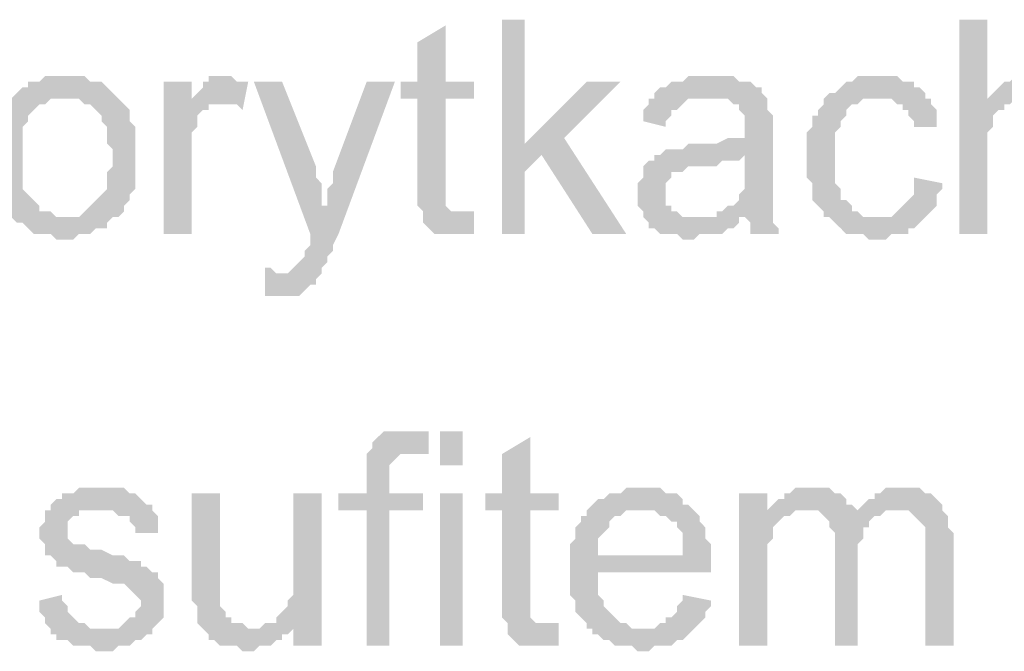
# Model space of a CAD drawing. Header units: millimetres. Extents: x 282377 to 1404227, y -783705 to 1038705.
# Tile 106 of 243: x 383015 to 383089, y 7644 to 7692. Entities that reach past the tile are written whole.
import ezdxf

# ---------------------------------------------------------------- set-up
doc = ezdxf.new("R2010")
doc.units = ezdxf.units.MM
doc.linetypes.add('ACAD_ISO08W100', pattern=[36, 24, -3, 6, -3])
doc.layers.add('!!ELEKTRYKA', color=7, linetype='Continuous')

msp = doc.modelspace()

# ---------------------------------------------------------------- hatches: boundary and pattern name
at = {"layer": '!!ELEKTRYKA', "linetype": 'ACAD_ISO08W100'}
for points in [[(383052.844, 7691.866), (383051.151, 7691.866), (383051.151, 7675.779), (383052.844, 7675.779), (383052.844, 7680.436), (383054.114, 7681.706), (383052.844, 7682.553)], [(383087.559, 7691.866), (383085.442, 7691.866), (383085.442, 7675.779), (383087.559, 7675.779), (383087.559, 7682.13), (383087.559, 7682.553), (383087.559, 7682.976), (383087.559, 7683.4), (383087.982, 7683.823), (383087.982, 7684.246), (383087.982, 7684.67), (383088.405, 7685.093), (383088.829, 7685.093), (383088.829, 7685.516), (383089.252, 7685.516), (383089.675, 7685.94), (383090.099, 7685.94), (383090.522, 7685.94), (383087.559, 7685.94)], [(383046.918, 7691.443), (383044.801, 7690.173), (383044.801, 7687.21), (383043.531, 7687.21), (383043.531, 7685.94), (383044.801, 7685.94), (383044.801, 7679.166), (383044.801, 7679.166), (383044.801, 7678.319), (383044.801, 7677.896), (383045.224, 7677.473), (383048.188, 7677.473), (383047.764, 7677.473), (383047.341, 7677.473), (383047.341, 7677.473), (383046.918, 7677.896), (383046.918, 7677.896), (383046.918, 7678.319), (383046.918, 7679.166), (383046.918, 7685.94), (383049.034, 7685.94), (383049.034, 7687.21), (383046.918, 7687.21)], [(383018.554, 7687.633), (383018.554, 7687.633), (383016.86, 7687.633), (383016.437, 7687.21), (383016.013, 7687.21), (383015.59, 7687.21), (383015.59, 7686.786), (383015.167, 7686.786), (383014.743, 7686.363), (383014.743, 7686.363), (383014.32, 7685.94), (383018.554, 7685.94), (383018.554, 7685.94), (383018.977, 7685.94), (383019.4, 7685.94), (383019.824, 7685.516), (383020.247, 7685.516), (383020.67, 7685.093), (383020.67, 7685.093), (383021.094, 7684.67), (383021.094, 7684.246), (383021.517, 7683.823), (383021.517, 7683.4), (383021.517, 7682.976), (383021.517, 7682.553), (383021.94, 7682.13), (383021.94, 7681.706), (383021.94, 7681.706), (383021.94, 7680.86), (383021.517, 7680.436), (383021.517, 7680.013), (383021.517, 7679.589), (383021.517, 7679.166), (383021.094, 7678.743), (383021.094, 7678.743), (383020.67, 7678.319), (383020.67, 7678.319), (383020.247, 7677.896), (383019.824, 7677.473), (383019.824, 7677.473), (383019.4, 7677.049), (383018.977, 7677.049), (383018.554, 7677.049), (383014.32, 7677.049), (383014.743, 7676.626), (383015.167, 7676.626), (383015.59, 7676.203), (383015.59, 7676.203), (383016.013, 7675.779), (383016.437, 7675.779), (383016.86, 7675.779), (383017.283, 7675.779), (383017.707, 7675.356), (383018.554, 7675.356), (383018.554, 7675.356), (383018.977, 7675.356), (383019.4, 7675.779), (383019.824, 7675.779), (383020.247, 7675.779), (383020.67, 7676.203), (383021.094, 7676.203), (383021.517, 7676.203), (383021.517, 7676.626), (383021.94, 7677.049), (383022.364, 7677.049), (383022.787, 7677.473), (383022.787, 7677.896), (383023.21, 7678.319), (383023.21, 7678.319), (383023.21, 7678.743), (383023.634, 7679.166), (383023.634, 7679.166), (383023.634, 7679.589), (383023.634, 7680.013), (383023.634, 7680.86), (383023.634, 7681.283), (383023.634, 7681.706), (383023.634, 7682.13), (383023.634, 7682.553), (383023.634, 7682.976), (383023.634, 7683.4), (383023.634, 7683.823), (383023.21, 7684.246), (383023.21, 7684.67), (383023.21, 7685.093), (383022.787, 7685.516), (383022.364, 7685.94), (383022.364, 7685.94), (383021.94, 7686.363), (383021.517, 7686.786), (383021.517, 7686.786), (383021.094, 7687.21), (383020.67, 7687.21), (383020.247, 7687.21), (383019.824, 7687.633), (383019.4, 7687.633), (383018.977, 7687.633)], [(383030.407, 7687.633), (383030.407, 7687.633), (383029.137, 7687.633), (383029.137, 7687.21), (383028.714, 7687.21), (383028.714, 7686.786), (383028.29, 7686.363), (383027.867, 7685.94), (383027.867, 7685.516), (383029.984, 7685.516), (383030.407, 7685.516), (383030.831, 7685.516), (383031.254, 7685.516), (383031.677, 7685.093), (383032.101, 7687.21), (383031.677, 7687.21), (383031.254, 7687.21), (383030.831, 7687.633), (383030.831, 7687.633)], [(383066.815, 7687.633), (383066.815, 7687.633), (383065.121, 7687.633), (383064.698, 7687.21), (383064.275, 7687.21), (383063.851, 7687.21), (383063.428, 7686.786), (383063.005, 7686.786), (383062.581, 7686.363), (383062.581, 7685.94), (383066.391, 7685.94), (383066.815, 7685.94), (383067.238, 7685.94), (383067.661, 7685.94), (383068.085, 7685.94), (383068.508, 7685.516), (383068.931, 7685.516), (383068.931, 7685.093), (383068.931, 7685.093), (383069.355, 7684.67), (383069.355, 7684.246), (383069.355, 7683.823), (383069.355, 7683.823), (383069.355, 7682.976), (383069.355, 7682.976), (383068.931, 7682.976), (383068.508, 7682.976), (383068.508, 7682.976), (383068.085, 7682.976), (383067.238, 7682.553), (383066.815, 7682.553), (383066.391, 7682.553), (383065.968, 7682.553), (383065.121, 7682.553), (383064.698, 7682.13), (383064.275, 7682.13), (383064.275, 7682.13), (383063.851, 7682.13), (383063.428, 7682.13), (383063.005, 7681.706), (383069.355, 7681.706), (383069.355, 7680.86), (383069.355, 7680.436), (383069.355, 7680.013), (383069.355, 7679.589), (383069.355, 7679.166), (383068.931, 7678.743), (383068.931, 7678.743), (383068.931, 7678.319), (383068.508, 7677.896), (383068.085, 7677.896), (383067.661, 7677.473), (383067.238, 7677.473), (383067.238, 7677.049), (383069.355, 7677.049), (383069.355, 7677.049), (383069.778, 7676.626), (383069.778, 7676.203), (383069.778, 7675.779), (383071.895, 7675.779), (383071.895, 7675.779), (383071.895, 7676.203), (383071.472, 7676.626), (383071.472, 7677.049), (383071.472, 7677.473), (383071.472, 7677.473), (383071.472, 7677.896), (383071.472, 7678.319), (383071.472, 7678.743), (383071.472, 7679.166), (383071.472, 7680.013), (383071.472, 7680.436), (383071.472, 7683.4), (383071.472, 7683.4), (383071.472, 7683.823), (383071.472, 7684.246), (383071.472, 7684.67), (383071.048, 7685.093), (383071.048, 7685.093), (383071.048, 7685.516), (383071.048, 7685.94), (383070.625, 7686.363), (383070.625, 7686.786), (383070.202, 7686.786), (383069.778, 7687.21), (383069.355, 7687.21), (383068.931, 7687.21), (383068.508, 7687.633), (383068.085, 7687.633), (383067.661, 7687.633), (383067.238, 7687.633)], [(383079.515, 7687.633), (383077.822, 7687.633), (383077.398, 7687.21), (383076.975, 7687.21), (383076.552, 7686.786), (383076.552, 7686.786), (383076.128, 7686.363), (383075.705, 7686.363), (383075.282, 7685.94), (383075.282, 7685.516), (383074.858, 7685.093), (383074.858, 7684.67), (383074.435, 7684.67), (383074.435, 7684.246), (383074.435, 7683.823), (383074.012, 7683.4), (383074.012, 7682.976), (383074.012, 7682.553), (383074.012, 7682.13), (383074.012, 7681.706), (383074.012, 7680.86), (383074.012, 7680.436), (383074.012, 7680.013), (383074.435, 7679.589), (383074.435, 7679.166), (383074.435, 7678.743), (383074.435, 7678.319), (383074.858, 7677.896), (383074.858, 7677.896), (383075.282, 7677.473), (383075.282, 7677.049), (383079.092, 7677.049), (383079.092, 7677.049), (383078.668, 7677.049), (383078.245, 7677.049), (383077.822, 7677.473), (383077.398, 7677.473), (383077.398, 7677.896), (383076.975, 7678.319), (383076.975, 7678.319), (383076.552, 7678.319), (383076.552, 7678.743), (383076.552, 7679.166), (383076.128, 7679.589), (383076.128, 7680.013), (383076.128, 7680.436), (383076.128, 7680.86), (383076.128, 7681.706), (383076.128, 7681.706), (383076.128, 7682.13), (383076.128, 7682.553), (383076.128, 7682.976), (383076.128, 7683.4), (383076.552, 7683.823), (383076.552, 7684.246), (383076.975, 7684.67), (383076.975, 7685.093), (383076.975, 7685.093), (383077.398, 7685.516), (383077.822, 7685.516), (383078.245, 7685.94), (383078.668, 7685.94), (383079.092, 7685.94), (383079.515, 7685.94), (383082.902, 7685.94), (383082.902, 7686.363), (383082.478, 7686.786), (383082.055, 7686.786), (383082.055, 7687.21), (383081.632, 7687.21), (383081.208, 7687.21), (383080.785, 7687.633), (383080.362, 7687.633), (383079.938, 7687.633)], [(383090.945, 7687.633), (383090.945, 7687.633), (383089.675, 7687.633), (383089.252, 7687.21), (383088.829, 7687.21), (383088.405, 7686.786), (383088.405, 7686.786), (383087.982, 7686.363), (383087.559, 7685.94), (383090.522, 7685.94), (383090.945, 7685.94), (383091.369, 7685.94), (383091.792, 7685.94), (383092.215, 7685.516), (383092.639, 7685.093), (383092.639, 7685.093), (383092.639, 7685.093), (383093.062, 7684.67), (383093.062, 7684.246), (383093.062, 7683.823), (383093.062, 7682.976), (383093.062, 7675.779), (383095.179, 7675.779), (383095.179, 7682.976), (383095.179, 7683.823), (383095.179, 7684.246), (383095.179, 7684.67), (383094.755, 7685.093), (383094.755, 7685.516), (383094.755, 7685.516), (383094.755, 7685.94), (383094.332, 7686.363), (383093.909, 7686.786), (383093.909, 7686.786), (383093.485, 7687.21), (383093.062, 7687.21), (383093.062, 7687.21), (383092.639, 7687.633), (383092.215, 7687.633), (383091.369, 7687.633)], [(383027.867, 7687.21), (383025.75, 7687.21), (383025.75, 7675.779), (383027.867, 7675.779), (383027.867, 7681.706), (383027.867, 7682.13), (383027.867, 7682.553), (383027.867, 7682.976), (383027.867, 7683.4), (383028.29, 7683.823), (383028.29, 7684.246), (383028.29, 7684.67), (383028.714, 7685.093), (383029.137, 7685.093), (383029.137, 7685.516), (383029.56, 7685.516), (383029.984, 7685.516), (383027.867, 7685.516)], [(383034.641, 7687.21), (383032.524, 7687.21), (383036.757, 7675.779), (383038.027, 7677.896), (383037.604, 7677.896), (383037.604, 7678.743), (383037.604, 7679.166), (383037.604, 7679.589), (383037.181, 7680.013), (383037.181, 7680.436), (383037.181, 7680.86)], [(383043.107, 7687.21), (383040.991, 7687.21), (383038.451, 7680.436), (383038.451, 7680.436), (383038.451, 7680.013), (383038.451, 7679.589), (383038.027, 7679.166), (383038.027, 7678.743), (383038.027, 7678.319), (383038.027, 7677.896), (383036.757, 7675.779), (383036.757, 7675.779), (383036.757, 7675.356), (383036.757, 7674.933), (383036.334, 7674.509), (383036.334, 7674.086), (383035.911, 7673.663), (383035.911, 7673.663), (383035.911, 7673.663), (383035.487, 7673.239), (383035.487, 7673.239), (383035.064, 7672.816), (383034.217, 7672.816), (383037.604, 7672.816), (383037.604, 7673.239), (383037.604, 7673.239), (383038.027, 7673.663), (383038.027, 7674.086), (383038.451, 7674.509), (383038.451, 7674.933), (383038.874, 7675.779)], [(383060.041, 7687.21), (383057.501, 7687.21), (383052.844, 7682.553), (383054.114, 7681.706), (383057.925, 7675.779), (383060.465, 7675.779), (383055.808, 7682.976)], [(383014.32, 7685.94), (383014.32, 7685.94), (383013.897, 7685.516), (383013.897, 7685.093), (383013.473, 7684.67), (383013.473, 7684.246), (383013.05, 7683.823), (383013.05, 7683.4), (383013.05, 7682.976), (383013.05, 7682.553), (383013.05, 7682.13), (383013.05, 7681.706), (383013.05, 7681.706), (383013.05, 7680.86), (383013.05, 7680.436), (383013.05, 7680.013), (383013.05, 7679.589), (383013.473, 7679.166), (383013.473, 7678.743), (383013.473, 7678.319), (383013.897, 7677.896), (383013.897, 7677.473), (383014.32, 7677.473), (383014.32, 7677.049), (383018.554, 7677.049), (383018.13, 7677.049), (383017.707, 7677.049), (383017.283, 7677.473), (383016.86, 7677.473), (383016.437, 7677.473), (383016.437, 7677.896), (383016.013, 7678.319), (383016.013, 7678.319), (383015.59, 7678.743), (383015.59, 7678.743), (383015.167, 7679.166), (383015.167, 7679.589), (383015.167, 7680.013), (383015.167, 7680.436), (383015.167, 7680.86), (383015.167, 7681.706), (383015.167, 7681.706), (383015.167, 7682.13), (383015.167, 7682.553), (383015.167, 7682.976), (383015.167, 7683.4), (383015.167, 7683.823), (383015.59, 7684.246), (383015.59, 7684.67), (383016.013, 7685.093), (383016.013, 7685.093), (383016.437, 7685.516), (383016.86, 7685.516), (383017.283, 7685.94), (383017.707, 7685.94), (383018.13, 7685.94), (383018.554, 7685.94)], [(383062.581, 7685.94), (383062.158, 7685.94), (383062.158, 7685.516), (383061.735, 7685.093), (383061.735, 7684.67), (383061.735, 7684.246), (383063.428, 7683.823), (383063.428, 7684.246), (383063.851, 7684.67), (383063.851, 7685.093), (383064.275, 7685.093), (383064.698, 7685.516), (383064.698, 7685.516), (383065.121, 7685.94), (383065.545, 7685.94), (383065.968, 7685.94), (383066.391, 7685.94)], [(383082.902, 7685.94), (383079.515, 7685.94), (383080.362, 7685.94), (383080.785, 7685.516), (383081.208, 7685.516), (383081.208, 7685.093), (383081.632, 7685.093), (383081.632, 7684.67), (383082.055, 7684.246), (383082.055, 7683.823), (383083.749, 7683.823), (383083.749, 7684.246), (383083.749, 7684.67), (383083.749, 7685.093), (383083.325, 7685.516), (383083.325, 7685.94)], [(383063.005, 7681.706), (383062.581, 7681.706), (383062.581, 7681.283), (383062.158, 7681.283), (383061.735, 7680.86), (383061.735, 7680.436), (383061.735, 7680.013), (383061.311, 7679.589), (383061.311, 7679.166), (383061.311, 7678.743), (383061.311, 7678.743), (383061.311, 7678.319), (383061.311, 7677.896), (383061.735, 7677.473), (383061.735, 7677.049), (383062.158, 7676.626), (383062.158, 7676.626), (383062.158, 7676.203), (383062.581, 7676.203), (383063.005, 7675.779), (383063.428, 7675.779), (383063.851, 7675.779), (383064.275, 7675.779), (383064.698, 7675.356), (383065.121, 7675.356), (383065.545, 7675.356), (383065.968, 7675.779), (383066.391, 7675.779), (383066.815, 7675.779), (383067.238, 7675.779), (383067.661, 7675.779), (383068.085, 7676.203), (383068.508, 7676.203), (383068.931, 7676.626), (383068.931, 7677.049), (383065.545, 7677.049), (383065.545, 7677.049), (383065.121, 7677.049), (383064.698, 7677.049), (383064.275, 7677.473), (383063.851, 7677.473), (383063.851, 7677.896), (383063.428, 7677.896), (383063.428, 7678.319), (383063.428, 7678.743), (383063.428, 7679.166), (383063.428, 7679.589), (383063.851, 7680.013), (383063.851, 7680.013), (383063.851, 7680.436), (383064.275, 7680.436), (383064.698, 7680.436), (383065.121, 7680.86), (383065.545, 7680.86), (383065.968, 7680.86), (383066.391, 7680.86), (383066.815, 7680.86), (383067.238, 7680.86), (383067.661, 7681.283), (383068.085, 7681.283), (383068.508, 7681.283), (383068.931, 7681.283), (383069.355, 7681.706)], [(383082.055, 7680.013), (383082.055, 7678.743), (383081.632, 7678.319), (383081.632, 7678.319), (383081.208, 7677.896), (383080.785, 7677.473), (383080.785, 7677.473), (383080.362, 7677.049), (383079.938, 7677.049), (383079.092, 7677.049), (383075.282, 7677.049), (383075.705, 7677.049), (383076.128, 7676.626), (383076.552, 7676.203), (383076.552, 7676.203), (383076.975, 7675.779), (383077.398, 7675.779), (383077.822, 7675.779), (383078.245, 7675.779), (383078.668, 7675.356), (383079.515, 7675.356), (383079.938, 7675.356), (383080.362, 7675.779), (383080.785, 7675.779), (383081.208, 7675.779), (383081.632, 7675.779), (383081.632, 7676.203), (383082.055, 7676.203), (383082.478, 7676.626), (383082.478, 7676.626), (383082.902, 7677.049), (383083.325, 7677.473), (383083.325, 7677.473), (383083.749, 7677.896), (383083.749, 7678.319), (383083.749, 7678.743), (383084.172, 7679.166), (383084.172, 7679.589)], [(383049.034, 7677.473), (383045.224, 7677.473), (383045.224, 7677.049), (383045.224, 7677.049), (383045.224, 7676.626), (383045.648, 7676.203), (383046.071, 7675.779), (383046.494, 7675.779), (383046.494, 7675.779), (383047.341, 7675.779), (383047.764, 7675.779), (383047.764, 7675.779), (383048.188, 7675.779), (383048.611, 7675.779), (383049.034, 7675.779)], [(383033.371, 7673.239), (383033.371, 7671.123), (383035.911, 7671.123), (383036.334, 7671.546), (383036.334, 7671.546), (383036.757, 7671.969), (383037.181, 7671.969), (383037.181, 7672.393), (383037.604, 7672.816), (383034.217, 7672.816), (383034.217, 7672.816), (383033.794, 7673.239)], [(383043.954, 7660.962), (383042.261, 7660.962), (383041.837, 7660.539), (383041.837, 7660.539), (383041.414, 7660.116), (383041.414, 7659.692), (383040.991, 7659.269), (383044.378, 7659.269), (383044.801, 7659.269), (383045.224, 7659.269), (383045.648, 7659.269), (383045.648, 7660.962), (383045.648, 7660.962), (383045.224, 7660.962), (383044.801, 7660.962), (383044.378, 7660.962)], [(383053.268, 7660.539), (383051.151, 7659.269), (383051.151, 7656.306), (383049.881, 7656.306), (383049.881, 7655.036), (383051.151, 7655.036), (383051.151, 7648.262), (383051.151, 7648.262), (383051.151, 7647.415), (383051.151, 7646.992), (383051.574, 7646.569), (383054.538, 7646.569), (383054.114, 7646.569), (383053.691, 7646.569), (383053.691, 7646.569), (383053.268, 7646.992), (383053.268, 7646.992), (383053.268, 7647.415), (383053.268, 7648.262), (383053.268, 7655.036), (383055.384, 7655.036), (383055.384, 7656.306), (383053.268, 7656.306)], [(383040.991, 7659.269), (383040.991, 7659.269), (383040.991, 7656.306), (383038.874, 7656.306), (383038.874, 7655.036), (383040.991, 7655.036), (383040.991, 7644.875), (383042.684, 7644.875), (383042.684, 7655.036), (383045.224, 7655.036), (383045.224, 7656.306), (383042.684, 7656.306), (383042.684, 7657.576), (383042.684, 7657.999), (383042.684, 7658.422), (383043.107, 7658.846), (383043.107, 7658.846), (383043.107, 7658.846), (383043.531, 7659.269), (383043.954, 7659.269), (383044.378, 7659.269)], [(383020.67, 7656.729), (383020.67, 7656.729), (383019.4, 7656.729), (383018.977, 7656.306), (383018.977, 7656.306), (383018.554, 7656.306), (383018.13, 7656.306), (383018.13, 7655.882), (383017.707, 7655.882), (383017.283, 7655.459), (383017.283, 7655.036), (383021.094, 7655.036), (383021.094, 7655.036), (383021.517, 7655.036), (383021.94, 7655.036), (383022.364, 7654.612), (383022.787, 7654.612), (383023.21, 7654.612), (383023.21, 7654.189), (383023.634, 7653.765), (383023.634, 7653.342), (383025.327, 7653.342), (383025.327, 7653.765), (383025.327, 7654.189), (383025.327, 7654.612), (383024.904, 7655.036), (383024.904, 7655.459), (383024.904, 7655.459), (383024.48, 7655.459), (383024.057, 7655.882), (383023.634, 7656.306), (383023.21, 7656.306), (383023.21, 7656.306), (383022.787, 7656.729), (383022.364, 7656.729), (383021.94, 7656.729), (383021.517, 7656.729)], [(383029.984, 7656.306), (383027.867, 7656.306), (383027.867, 7649.109), (383027.867, 7649.109), (383027.867, 7648.685), (383027.867, 7648.262), (383028.29, 7647.839), (383028.29, 7647.415), (383028.29, 7646.992), (383028.29, 7646.569), (383028.714, 7646.145), (383028.714, 7646.145), (383029.137, 7645.722), (383029.137, 7645.299), (383029.56, 7645.299), (383029.984, 7644.875), (383030.407, 7644.875), (383030.831, 7644.875), (383031.254, 7644.875), (383031.677, 7644.452), (383032.101, 7644.452), (383032.101, 7644.452), (383032.524, 7644.452), (383032.947, 7644.875), (383033.371, 7644.875), (383033.794, 7644.875), (383034.217, 7645.299), (383034.641, 7645.299), (383034.641, 7645.722), (383035.064, 7645.722), (383035.487, 7646.145), (383032.524, 7646.145), (383032.101, 7646.145), (383031.677, 7646.569), (383031.254, 7646.569), (383030.831, 7646.569), (383030.831, 7646.992), (383030.407, 7646.992), (383030.407, 7647.415), (383029.984, 7647.839), (383029.984, 7648.262), (383029.984, 7648.262), (383029.984, 7649.109), (383029.984, 7649.532), (383029.984, 7649.955)], [(383037.604, 7656.306), (383035.487, 7656.306), (383035.487, 7650.379), (383035.487, 7650.379), (383035.487, 7649.532), (383035.487, 7649.109), (383035.487, 7648.685), (383035.064, 7648.262), (383035.064, 7647.839), (383035.064, 7647.839), (383034.641, 7647.415), (383034.217, 7646.992), (383034.217, 7646.569), (383035.487, 7646.569), (383035.487, 7644.875), (383037.604, 7644.875)], [(383061.735, 7656.729), (383060.465, 7656.729), (383060.041, 7656.306), (383059.195, 7656.306), (383058.771, 7655.882), (383058.348, 7655.882), (383057.925, 7655.459), (383057.501, 7655.036), (383061.735, 7655.036), (383061.735, 7655.036), (383062.158, 7655.036), (383062.581, 7655.036), (383063.005, 7654.612), (383063.428, 7654.612), (383063.851, 7654.189), (383064.275, 7654.189), (383064.275, 7653.765), (383064.275, 7653.765), (383064.698, 7653.342), (383064.698, 7652.919), (383064.698, 7652.495), (383064.698, 7651.649), (383058.348, 7651.649), (383066.815, 7651.649), (383066.815, 7652.072), (383066.815, 7652.495), (383066.391, 7652.919), (383066.391, 7653.342), (383066.391, 7653.765), (383065.968, 7654.189), (383065.968, 7654.612), (383065.545, 7655.036), (383065.545, 7655.036), (383065.121, 7655.459), (383064.698, 7655.459), (383064.698, 7655.882), (383064.275, 7656.306), (383063.851, 7656.306), (383063.428, 7656.306), (383063.005, 7656.729), (383062.581, 7656.729), (383062.158, 7656.729)], [(383071.048, 7656.306), (383068.931, 7656.306), (383068.931, 7644.875), (383071.048, 7644.875), (383071.048, 7650.802), (383071.048, 7651.225), (383071.048, 7651.649), (383071.048, 7652.072), (383071.048, 7652.495), (383071.472, 7652.919), (383071.472, 7653.342), (383071.472, 7653.765), (383071.895, 7654.189), (383071.895, 7654.189), (383072.318, 7654.612), (383072.742, 7654.612), (383071.048, 7655.036)], [(383074.435, 7656.729), (383073.165, 7656.729), (383072.742, 7656.306), (383072.318, 7656.306), (383072.318, 7655.882), (383071.895, 7655.882), (383071.472, 7655.459), (383071.048, 7655.036), (383074.012, 7655.036), (383074.012, 7655.036), (383074.435, 7655.036), (383074.858, 7655.036), (383075.282, 7654.612), (383077.822, 7654.612), (383077.822, 7655.036), (383077.398, 7655.459), (383076.975, 7655.459), (383076.975, 7655.882), (383076.552, 7656.306), (383076.552, 7656.306), (383076.128, 7656.306), (383075.705, 7656.729), (383075.282, 7656.729), (383074.858, 7656.729)], [(383081.208, 7656.729), (383079.938, 7656.729), (383079.515, 7656.306), (383079.092, 7656.306), (383079.092, 7655.882), (383078.668, 7655.882), (383078.245, 7655.459), (383077.822, 7655.036), (383080.785, 7655.036), (383081.208, 7655.036), (383081.632, 7655.036), (383082.055, 7654.612), (383082.055, 7654.612), (383082.478, 7654.189), (383082.902, 7653.765), (383082.902, 7653.765), (383082.902, 7653.342), (383082.902, 7652.919), (383082.902, 7652.072), (383082.902, 7644.875), (383085.019, 7644.875), (383085.019, 7652.919), (383085.019, 7652.919), (383085.019, 7653.342), (383084.595, 7653.765), (383084.595, 7654.612), (383084.595, 7654.612), (383084.172, 7655.036), (383084.172, 7655.459), (383083.749, 7655.882), (383083.749, 7655.882), (383083.325, 7656.306), (383082.902, 7656.306), (383082.478, 7656.729), (383082.055, 7656.729), (383081.632, 7656.729)], [(383017.283, 7655.036), (383016.86, 7655.036), (383016.86, 7654.189), (383016.437, 7653.765), (383016.437, 7653.342), (383016.437, 7652.919), (383016.86, 7652.495), (383016.86, 7652.072), (383016.86, 7651.649), (383017.283, 7651.649), (383017.707, 7651.225), (383017.707, 7650.802), (383018.13, 7650.802), (383018.13, 7650.802), (383018.554, 7650.802), (383018.977, 7650.379), (383019.4, 7650.379), (383019.824, 7650.379), (383020.247, 7649.955), (383020.67, 7649.955), (383021.094, 7649.955), (383021.94, 7649.532), (383022.364, 7649.532), (383022.787, 7649.532), (383023.21, 7649.109), (383023.21, 7649.109), (383023.634, 7648.685), (383023.634, 7648.685), (383024.057, 7648.262), (383024.057, 7647.839), (383023.634, 7647.415), (383023.634, 7646.992), (383023.21, 7646.992), (383022.787, 7646.569), (383022.787, 7646.569), (383022.364, 7646.145), (383021.94, 7646.145), (383021.094, 7646.145), (383017.283, 7646.145), (383017.283, 7645.722), (383017.707, 7645.722), (383017.707, 7645.299), (383018.13, 7645.299), (383018.554, 7645.299), (383018.977, 7644.875), (383019.4, 7644.875), (383019.824, 7644.875), (383020.247, 7644.875), (383020.67, 7644.452), (383021.094, 7644.452), (383021.517, 7644.452), (383021.94, 7644.452), (383022.364, 7644.875), (383022.787, 7644.875), (383023.21, 7644.875), (383023.634, 7645.299), (383024.057, 7645.299), (383024.48, 7645.722), (383024.904, 7645.722), (383024.904, 7646.145), (383025.327, 7646.569), (383025.327, 7646.569), (383025.75, 7646.992), (383025.75, 7647.415), (383025.75, 7647.839), (383025.75, 7648.262), (383025.75, 7648.262), (383025.75, 7648.685), (383025.75, 7649.109), (383025.75, 7649.532), (383025.327, 7649.955), (383025.327, 7650.379), (383024.904, 7650.379), (383024.48, 7650.802), (383024.057, 7650.802), (383024.057, 7651.225), (383023.634, 7651.225), (383023.21, 7651.225), (383022.787, 7651.649), (383022.364, 7651.649), (383021.94, 7651.649), (383021.094, 7652.072), (383021.094, 7652.072), (383020.67, 7652.072), (383020.247, 7652.072), (383019.824, 7652.495), (383019.4, 7652.495), (383019.4, 7652.495), (383018.977, 7652.495), (383018.554, 7652.919), (383018.554, 7653.342), (383018.554, 7653.765), (383018.554, 7653.765), (383018.554, 7654.189), (383018.977, 7654.612), (383019.4, 7654.612), (383019.4, 7655.036), (383019.824, 7655.036), (383020.67, 7655.036), (383021.094, 7655.036)], [(383057.501, 7655.036), (383057.501, 7655.036), (383057.501, 7654.612), (383057.078, 7654.612), (383057.078, 7654.189), (383056.655, 7653.765), (383056.655, 7653.342), (383056.655, 7652.919), (383056.231, 7652.495), (383056.231, 7652.072), (383056.231, 7651.649), (383056.231, 7651.225), (383056.231, 7650.379), (383056.231, 7649.955), (383056.231, 7649.532), (383056.231, 7649.109), (383056.231, 7648.685), (383056.655, 7648.262), (383056.655, 7647.839), (383056.655, 7647.415), (383057.078, 7646.992), (383057.078, 7646.992), (383057.501, 7646.569), (383057.501, 7646.145), (383061.735, 7646.145), (383061.735, 7646.145), (383061.311, 7646.145), (383060.888, 7646.145), (383060.465, 7646.569), (383060.041, 7646.569), (383059.618, 7646.992), (383059.195, 7647.415), (383059.195, 7647.415), (383059.195, 7647.415), (383058.771, 7647.839), (383058.771, 7648.262), (383058.348, 7648.685), (383058.348, 7649.109), (383058.348, 7649.532), (383058.348, 7650.379), (383066.815, 7650.379), (383066.815, 7650.379), (383066.815, 7650.802), (383066.815, 7651.225), (383066.815, 7651.649), (383058.348, 7651.649), (383058.348, 7651.649), (383058.348, 7652.495), (383058.348, 7652.919), (383058.771, 7653.342), (383058.771, 7653.342), (383059.195, 7653.765), (383059.195, 7654.189), (383059.618, 7654.612), (383060.041, 7654.612), (383060.465, 7655.036), (383060.888, 7655.036), (383061.311, 7655.036), (383061.735, 7655.036)], [(383071.048, 7655.036), (383071.048, 7655.036), (383072.742, 7654.612), (383073.165, 7655.036), (383073.588, 7655.036), (383074.012, 7655.036)], [(383077.822, 7655.036), (383077.822, 7654.612), (383075.282, 7654.612), (383075.705, 7654.189), (383075.705, 7654.189), (383075.705, 7653.765), (383076.128, 7653.342), (383076.128, 7652.919), (383076.128, 7652.495), (383076.128, 7644.875), (383077.822, 7644.875), (383077.822, 7651.649), (383077.822, 7651.649), (383077.822, 7652.495), (383078.245, 7652.919), (383078.245, 7653.342), (383078.245, 7653.765), (383078.668, 7653.765), (383078.668, 7654.189), (383078.668, 7654.189), (383079.092, 7654.612), (383079.515, 7654.612), (383079.938, 7655.036), (383080.362, 7655.036), (383080.785, 7655.036)], [(383018.13, 7648.685), (383016.437, 7648.262), (383016.437, 7648.262), (383016.437, 7647.415), (383016.86, 7646.992), (383016.86, 7646.569), (383017.283, 7646.145), (383021.094, 7646.145), (383021.094, 7646.145), (383020.67, 7646.145), (383020.247, 7646.145), (383019.824, 7646.569), (383019.4, 7646.569), (383018.977, 7646.992), (383018.977, 7646.992), (383018.554, 7647.415), (383018.554, 7647.839), (383018.13, 7648.262)], [(383064.698, 7648.685), (383064.698, 7648.262), (383064.275, 7647.839), (383064.275, 7647.415), (383063.851, 7646.992), (383063.428, 7646.992), (383063.428, 7646.569), (383063.005, 7646.569), (383062.581, 7646.145), (383062.158, 7646.145), (383061.735, 7646.145), (383057.501, 7646.145), (383057.925, 7646.145), (383057.925, 7645.722), (383058.348, 7645.722), (383058.771, 7645.299), (383059.195, 7645.299), (383059.618, 7644.875), (383060.041, 7644.875), (383060.465, 7644.875), (383060.888, 7644.875), (383061.311, 7644.452), (383061.735, 7644.452), (383062.158, 7644.452), (383062.581, 7644.875), (383063.005, 7644.875), (383063.428, 7644.875), (383063.851, 7644.875), (383064.275, 7645.299), (383064.698, 7645.299), (383065.121, 7645.722), (383065.121, 7645.722), (383065.545, 7646.145), (383065.968, 7646.569), (383065.968, 7646.569), (383066.391, 7646.992), (383066.391, 7647.415), (383066.815, 7647.839), (383066.815, 7648.262)], [(383034.217, 7646.569), (383033.371, 7646.569), (383032.947, 7646.145), (383032.524, 7646.145), (383035.487, 7646.145), (383035.487, 7646.569)], [(383055.384, 7646.569), (383051.574, 7646.569), (383051.574, 7646.145), (383051.574, 7646.145), (383051.574, 7645.722), (383051.998, 7645.299), (383052.421, 7644.875), (383052.844, 7644.875), (383052.844, 7644.875), (383053.691, 7644.875), (383054.114, 7644.875), (383054.114, 7644.875), (383054.538, 7644.875), (383054.961, 7644.875), (383055.384, 7644.875)]]:
    msp.add_hatch(color=7, dxfattribs=at).paths.add_polyline_path(points)

# ---------------------------------------------------------------- linework, layer by layer
at = {"layer": '!!ELEKTRYKA', "color": 7, "linetype": 'ACAD_ISO08W100', "lineweight": -3}
for points in [[(383048.188, 7658.422), (383048.188, 7660.962), (383046.494, 7658.422), (383046.494, 7660.962)], [(383048.188, 7644.875), (383048.188, 7656.306), (383046.494, 7644.875), (383046.494, 7656.306)]]:
    msp.add_solid(points, dxfattribs=at)

doc.saveas('drawing.dxf')
